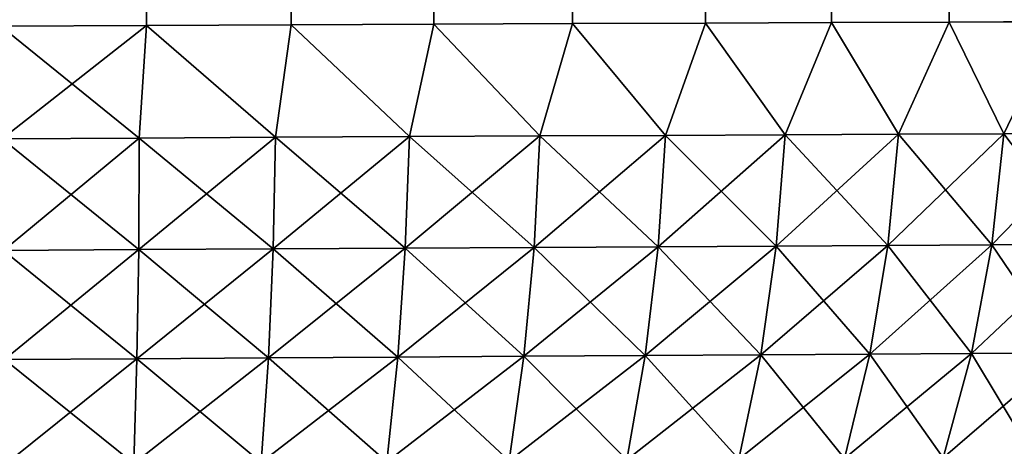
# Model space of a CAD drawing. Header units: metres. Extents: x -2 to 78, y -85 to 85.
# Tile 67 of 256: x 30.037 to 31.012, y -70.194 to -69.771. Entities that reach past the tile are written whole.
import ezdxf

# ---------------------------------------------------------------- set-up
doc = ezdxf.new("R2010")
doc.units = ezdxf.units.M
doc.layers.add('solid_20004802', color=7, linetype='CONTINUOUS')

msp = doc.modelspace()

# ---------------------------------------------------------------- linework, layer by layer
at = {"layer": 'solid_20004802'}
for points in [[(30.017998, -69.777306, -2.777222), (30.017998, -53.841866, -2.777222), (30.162918, -53.841866, -2.768297)], [(30.162104, -69.77668, -2.768387), (30.017998, -69.777306, -2.777222), (30.162918, -53.841866, -2.768297)], [(30.162104, -69.77668, 2.768387), (30.162918, -53.841866, 2.768297), (30.017998, -53.841866, 2.777222)], [(30.162104, -69.77668, 2.768387), (30.017998, -53.841866, 2.777222), (30.017998, -69.777306, 2.777222)], [(30.305563, -69.776062, -2.745556), (30.162104, -69.77668, -2.768387), (30.162918, -53.841866, -2.768297)], [(30.162104, -69.77668, 2.768387), (30.305563, -69.776062, 2.745556), (30.162918, -53.841866, 2.768297)], [(30.305563, -69.776062, -2.745556), (30.162918, -53.841866, -2.768297), (30.306927, -53.841866, -2.74527)], [(30.305563, -69.776062, 2.745556), (30.306927, -53.841866, 2.74527), (30.162918, -53.841866, 2.768297)], [(30.446825, -69.775452, -2.708743), (30.305563, -69.776062, -2.745556), (30.306927, -53.841866, -2.74527)], [(30.305563, -69.776062, 2.745556), (30.446825, -69.775452, 2.708743), (30.306927, -53.841866, 2.74527)], [(30.446825, -69.775452, -2.708743), (30.306927, -53.841866, -2.74527), (30.446886, -53.841866, -2.708723)], [(30.446825, -69.775452, 2.708743), (30.448334, -53.841866, 2.708269), (30.306927, -53.841866, 2.74527)], [(30.584122, -69.774902, -2.658252), (30.446825, -69.775452, -2.708743), (30.446886, -53.841866, -2.708723)], [(30.446825, -69.775452, 2.708743), (30.584122, -69.774902, 2.658252), (30.448334, -53.841866, 2.708269)], [(30.584122, -69.774902, -2.658252), (30.446886, -53.841866, -2.708723), (30.585468, -53.841866, -2.65768)], [(30.584122, -69.774902, 2.658252), (30.585468, -53.841866, 2.65768), (30.448334, -53.841866, 2.708269)], [(30.715816, -69.774376, -2.594644), (30.584122, -69.774902, -2.658252), (30.585468, -53.841866, -2.65768)], [(30.584122, -69.774902, 2.658252), (30.715816, -69.774376, 2.594644), (30.585468, -53.841866, 2.65768)], [(30.715816, -69.774376, -2.594644), (30.585468, -53.841866, -2.65768), (30.716906, -53.841866, -2.59405)], [(30.715816, -69.774376, 2.594644), (30.716906, -53.841866, 2.59405), (30.585468, -53.841866, 2.65768)], [(30.840576, -69.773857, -2.51859), (30.715816, -69.774376, -2.594644), (30.716906, -53.841866, -2.59405)], [(30.715816, -69.774376, 2.594644), (30.840576, -69.773857, 2.51859), (30.716906, -53.841866, 2.59405)], [(30.840576, -69.773857, -2.51859), (30.716906, -53.841866, -2.59405), (30.841431, -53.841866, -2.518011)], [(30.840576, -69.773857, 2.51859), (30.841431, -53.841866, 2.518011), (30.716906, -53.841866, 2.59405)], [(30.957174, -69.773354, -2.430903), (30.840576, -69.773857, -2.51859), (30.841431, -53.841866, -2.518011)], [(30.840576, -69.773857, 2.51859), (30.957174, -69.773354, 2.430903), (30.841431, -53.841866, 2.518011)], [(30.957174, -69.773354, -2.430903), (30.841431, -53.841866, -2.518011), (30.957922, -53.841866, -2.43028)], [(30.957174, -69.773354, 2.430903), (30.957922, -53.841866, 2.43028), (30.841431, -53.841866, 2.518011)], [(31.064636, -69.772873, -2.332368), (30.957174, -69.773354, -2.430903), (30.957922, -53.841866, -2.43028)], [(30.957174, -69.773354, 2.430903), (31.064636, -69.772873, 2.332368), (30.957922, -53.841866, 2.43028)], [(31.064636, -69.772873, -2.332368), (30.957922, -53.841866, -2.43028), (31.065313, -53.841866, -2.331683)], [(31.064636, -69.772873, 2.332368), (31.065313, -53.841866, 2.331683), (30.957922, -53.841866, 2.43028)], [(30.676134, -69.885559, -2.608254), (30.584122, -69.774902, -2.658252), (30.715816, -69.774376, -2.594644)], [(30.676134, -69.885559, 2.608254), (30.715816, -69.774376, 2.594644), (30.584122, -69.774902, 2.658252)], [(30.794785, -69.884964, -2.540737), (30.676134, -69.885559, -2.608254), (30.715816, -69.774376, -2.594644)], [(30.676134, -69.885559, 2.608254), (30.794785, -69.884964, 2.540737), (30.715816, -69.774376, 2.594644)], [(30.794785, -69.884964, -2.540737), (30.715816, -69.774376, -2.594644), (30.840576, -69.773857, -2.51859)], [(30.794785, -69.884964, 2.540737), (30.840576, -69.773857, 2.51859), (30.715816, -69.774376, 2.594644)], [(30.90675, -69.884399, -2.462732), (30.794785, -69.884964, -2.540737), (30.840576, -69.773857, -2.51859)], [(30.794785, -69.884964, 2.540737), (30.90675, -69.884399, 2.462732), (30.840576, -69.773857, 2.51859)], [(30.90675, -69.884399, -2.462732), (30.840576, -69.773857, -2.51859), (30.957174, -69.773354, -2.430903)], [(30.90675, -69.884399, 2.462732), (30.957174, -69.773354, 2.430903), (30.840576, -69.773857, 2.51859)], [(31.011141, -69.883881, -2.374903), (30.90675, -69.884399, -2.462732), (30.957174, -69.773354, -2.430903)], [(30.90675, -69.884399, 2.462732), (31.011141, -69.883881, 2.374903), (30.957174, -69.773354, 2.430903)], [(31.011141, -69.883881, -2.374903), (30.957174, -69.773354, -2.430903), (31.064636, -69.772873, -2.332368)], [(31.011141, -69.883881, 2.374903), (31.064636, -69.772873, 2.332368), (30.957174, -69.773354, 2.430903)], [(31.107069, -69.8834, -2.277919), (31.011141, -69.883881, -2.374903), (31.064636, -69.772873, -2.332368)], [(31.011141, -69.883881, 2.374903), (31.107069, -69.8834, 2.277919), (31.064636, -69.772873, 2.332368)], [(30.162104, -69.77668, -2.768387), (30.019377, -69.888893, -2.770957), (30.017998, -69.777306, -2.777222)], [(30.155012, -69.888176, 2.762673), (30.162104, -69.77668, 2.768387), (30.017998, -69.777306, 2.777222)], [(30.155012, -69.888176, 2.762673), (30.017998, -69.777306, 2.777222), (30.019377, -69.888893, 2.770957)], [(30.155012, -69.888176, -2.762673), (30.019377, -69.888893, -2.770957), (30.162104, -69.77668, -2.768387)], [(30.289825, -69.887497, -2.742077), (30.155012, -69.888176, -2.762673), (30.162104, -69.77668, -2.768387)], [(30.155012, -69.888176, 2.762673), (30.289825, -69.887497, 2.742077), (30.162104, -69.77668, 2.768387)], [(30.289825, -69.887497, -2.742077), (30.162104, -69.77668, -2.768387), (30.305563, -69.776062, -2.745556)], [(30.289825, -69.887497, 2.742077), (30.305563, -69.776062, 2.745556), (30.162104, -69.77668, 2.768387)], [(30.422495, -69.886833, -2.709316), (30.289825, -69.887497, -2.742077), (30.305563, -69.776062, -2.745556)], [(30.289825, -69.887497, 2.742077), (30.422495, -69.886833, 2.709316), (30.305563, -69.776062, 2.745556)], [(30.422495, -69.886833, -2.709316), (30.305563, -69.776062, -2.745556), (30.446825, -69.775452, -2.708743)], [(30.422495, -69.886833, 2.709316), (30.446825, -69.775452, 2.708743), (30.305563, -69.776062, 2.745556)], [(30.551695, -69.886185, -2.664622), (30.422495, -69.886833, -2.709316), (30.446825, -69.775452, -2.708743)], [(30.422495, -69.886833, 2.709316), (30.551695, -69.886185, 2.664622), (30.446825, -69.775452, 2.708743)], [(30.551695, -69.886185, -2.664622), (30.446825, -69.775452, -2.708743), (30.584122, -69.774902, -2.658252)], [(30.551695, -69.886185, 2.664622), (30.584122, -69.774902, 2.658252), (30.446825, -69.775452, 2.708743)], [(30.676134, -69.885559, -2.608254), (30.551695, -69.886185, -2.664622), (30.584122, -69.774902, -2.658252)], [(30.551695, -69.886185, 2.664622), (30.676134, -69.885559, 2.608254), (30.584122, -69.774902, 2.658252)], [(30.155012, -69.888176, -2.762673), (30.02058, -69.99958, -2.752167), (30.019377, -69.888893, -2.770957)], [(30.154478, -69.998795, 2.743832), (30.155012, -69.888176, 2.762673), (30.019377, -69.888893, 2.770957)], [(30.154478, -69.998795, 2.743832), (30.019377, -69.888893, 2.770957), (30.02058, -69.99958, 2.752167)], [(30.154478, -69.998795, -2.743832), (30.02058, -69.99958, -2.752167), (30.155012, -69.888176, -2.762673)], [(30.154478, -69.998795, -2.743832), (30.155012, -69.888176, -2.762673), (30.289825, -69.887497, -2.742077)], [(30.154478, -69.998795, -2.743832), (30.289825, -69.887497, -2.742077), (30.28756, -69.998039, -2.723396)], [(30.154478, -69.998795, 2.743832), (30.28756, -69.998039, 2.723396), (30.155012, -69.888176, 2.762673)], [(30.28756, -69.998039, 2.723396), (30.289825, -69.887497, 2.742077), (30.155012, -69.888176, 2.762673)], [(30.28756, -69.998039, -2.723396), (30.289825, -69.887497, -2.742077), (30.422495, -69.886833, -2.709316)], [(30.28756, -69.998039, -2.723396), (30.422495, -69.886833, -2.709316), (30.418512, -69.997292, -2.690957)], [(30.28756, -69.998039, 2.723396), (30.418512, -69.997292, 2.690957), (30.289825, -69.887497, 2.742077)], [(30.418512, -69.997292, 2.690957), (30.422495, -69.886833, 2.709316), (30.289825, -69.887497, 2.742077)], [(30.418512, -69.997292, -2.690957), (30.422495, -69.886833, -2.709316), (30.551695, -69.886185, -2.664622)], [(30.418512, -69.997292, -2.690957), (30.551695, -69.886185, -2.664622), (30.546026, -69.996567, -2.646745)], [(30.418512, -69.997292, 2.690957), (30.546026, -69.996567, 2.646745), (30.422495, -69.886833, 2.709316)], [(30.546026, -69.996567, 2.646745), (30.551695, -69.886185, 2.664622), (30.422495, -69.886833, 2.709316)], [(30.546026, -69.996567, -2.646745), (30.551695, -69.886185, -2.664622), (30.676134, -69.885559, -2.608254)], [(30.546026, -69.996567, -2.646745), (30.676134, -69.885559, -2.608254), (30.668825, -69.995865, -2.59102)], [(30.546026, -69.996567, 2.646745), (30.668825, -69.995865, 2.59102), (30.551695, -69.886185, 2.664622)], [(30.668825, -69.995865, 2.59102), (30.676134, -69.885559, 2.608254), (30.551695, -69.886185, 2.664622)], [(30.668825, -69.995865, -2.59102), (30.676134, -69.885559, -2.608254), (30.794785, -69.884964, -2.540737)], [(30.668825, -69.995865, -2.59102), (30.794785, -69.884964, -2.540737), (30.785891, -69.995193, -2.524303)], [(30.668825, -69.995865, 2.59102), (30.785891, -69.995193, 2.524303), (30.676134, -69.885559, 2.608254)], [(30.785891, -69.995193, 2.524303), (30.794785, -69.884964, 2.540737), (30.676134, -69.885559, 2.608254)], [(30.785891, -69.995193, -2.524303), (30.794785, -69.884964, -2.540737), (30.90675, -69.884399, -2.462732)], [(30.785891, -69.995193, -2.524303), (30.90675, -69.884399, -2.462732), (30.896347, -69.99456, -2.447246)], [(30.785891, -69.995193, 2.524303), (30.896347, -69.99456, 2.447246), (30.794785, -69.884964, 2.540737)], [(30.896347, -69.99456, 2.447246), (30.90675, -69.884399, 2.462732), (30.794785, -69.884964, 2.540737)], [(30.896347, -69.99456, -2.447246), (30.90675, -69.884399, -2.462732), (31.011141, -69.883881, -2.374903)], [(30.896347, -69.99456, -2.447246), (31.011141, -69.883881, -2.374903), (30.999317, -69.993973, -2.360507)], [(30.896347, -69.99456, 2.447246), (30.999317, -69.993973, 2.360507), (30.90675, -69.884399, 2.462732)], [(30.999317, -69.993973, 2.360507), (31.011141, -69.883881, 2.374903), (30.90675, -69.884399, 2.462732)], [(30.999317, -69.993973, -2.360507), (31.011141, -69.883881, -2.374903), (31.107069, -69.8834, -2.277919)], [(30.999317, -69.993973, -2.360507), (31.107069, -69.8834, -2.277919), (31.093931, -69.993439, -2.264745)], [(30.999317, -69.993973, 2.360507), (31.093931, -69.993439, 2.264745), (31.011141, -69.883881, 2.374903)], [(31.093931, -69.993439, 2.264745), (31.107069, -69.8834, 2.277919), (31.011141, -69.883881, 2.374903)], [(30.154478, -69.998795, -2.743832), (30.021587, -70.107666, -2.721016), (30.02058, -69.99958, -2.752167)], [(30.152645, -70.106819, 2.712853), (30.154478, -69.998795, 2.743832), (30.02058, -69.99958, 2.752167)], [(30.154478, -69.998795, -2.743832), (30.152645, -70.106819, -2.712853), (30.021587, -70.107666, -2.721016)], [(30.28756, -69.998039, -2.723396), (30.282896, -70.105988, -2.692765), (30.152645, -70.106819, -2.712853)], [(30.154478, -69.998795, -2.743832), (30.28756, -69.998039, -2.723396), (30.152645, -70.106819, -2.712853)], [(30.152645, -70.106819, 2.712853), (30.282896, -70.105988, 2.692765), (30.154478, -69.998795, 2.743832)], [(30.282896, -70.105988, 2.692765), (30.28756, -69.998039, 2.723396), (30.154478, -69.998795, 2.743832)], [(30.418512, -69.997292, -2.690957), (30.411055, -70.105164, -2.660934), (30.282896, -70.105988, -2.692765)], [(30.28756, -69.998039, -2.723396), (30.418512, -69.997292, -2.690957), (30.282896, -70.105988, -2.692765)], [(30.282896, -70.105988, 2.692765), (30.411055, -70.105164, 2.660934), (30.28756, -69.998039, 2.723396)], [(30.411055, -70.105164, 2.660934), (30.418512, -69.997292, 2.690957), (30.28756, -69.998039, 2.723396)], [(30.546026, -69.996567, -2.646745), (30.535837, -70.104362, -2.617586), (30.411055, -70.105164, -2.660934)], [(30.418512, -69.997292, -2.690957), (30.546026, -69.996567, -2.646745), (30.411055, -70.105164, -2.660934)], [(30.411055, -70.105164, 2.660934), (30.535837, -70.104362, 2.617586), (30.418512, -69.997292, 2.690957)], [(30.535837, -70.104362, 2.617586), (30.546026, -69.996567, 2.646745), (30.418512, -69.997292, 2.690957)], [(30.668825, -69.995865, -2.59102), (30.655987, -70.103592, -2.562979), (30.535837, -70.104362, -2.617586)], [(30.546026, -69.996567, -2.646745), (30.668825, -69.995865, -2.59102), (30.535837, -70.104362, -2.617586)], [(30.535837, -70.104362, 2.617586), (30.655987, -70.103592, 2.562979), (30.546026, -69.996567, 2.646745)], [(30.655987, -70.103592, 2.562979), (30.668825, -69.995865, 2.59102), (30.546026, -69.996567, 2.646745)], [(30.785891, -69.995193, -2.524303), (30.770515, -70.102852, -2.497623), (30.655987, -70.103592, -2.562979)], [(30.668825, -69.995865, -2.59102), (30.785891, -69.995193, -2.524303), (30.655987, -70.103592, -2.562979)], [(30.655987, -70.103592, 2.562979), (30.770515, -70.102852, 2.497623), (30.668825, -69.995865, 2.59102)], [(30.770515, -70.102852, 2.497623), (30.785891, -69.995193, 2.524303), (30.668825, -69.995865, 2.59102)], [(30.896347, -69.99456, -2.447246), (30.878565, -70.102158, -2.422161), (30.770515, -70.102852, -2.497623)], [(30.785891, -69.995193, -2.524303), (30.896347, -69.99456, -2.447246), (30.770515, -70.102852, -2.497623)], [(30.770515, -70.102852, 2.497623), (30.878565, -70.102158, 2.422161), (30.785891, -69.995193, 2.524303)], [(30.878565, -70.102158, 2.422161), (30.896347, -69.99456, 2.447246), (30.785891, -69.995193, 2.524303)], [(30.999317, -69.993973, -2.360507), (30.97928, -70.101517, -2.337234), (30.878565, -70.102158, -2.422161)], [(30.896347, -69.99456, -2.447246), (30.999317, -69.993973, -2.360507), (30.878565, -70.102158, -2.422161)], [(30.878565, -70.102158, 2.422161), (30.97928, -70.101517, 2.337234), (30.896347, -69.99456, 2.447246)], [(30.97928, -70.101517, 2.337234), (30.999317, -69.993973, 2.360507), (30.896347, -69.99456, 2.447246)], [(31.093931, -69.993439, -2.264745), (31.071814, -70.100922, -2.243489), (30.97928, -70.101517, -2.337234)], [(30.999317, -69.993973, -2.360507), (31.093931, -69.993439, -2.264745), (30.97928, -70.101517, -2.337234)], [(30.97928, -70.101517, 2.337234), (31.071814, -70.100922, 2.243489), (30.999317, -69.993973, 2.360507)], [(31.071814, -70.100922, 2.243489), (31.093931, -69.993439, 2.264745), (30.999317, -69.993973, 2.360507)], [(30.152645, -70.106819, 2.712853), (30.02058, -69.99958, 2.752167), (30.021587, -70.107666, 2.721016)], [(30.282896, -70.105988, -2.692765), (30.275871, -70.209709, -2.650465), (30.149521, -70.210617, -2.670019)], [(30.152645, -70.106819, -2.712853), (30.282896, -70.105988, -2.692765), (30.149521, -70.210617, -2.670019)], [(30.275871, -70.209709, 2.650465), (30.282896, -70.105988, 2.692765), (30.152645, -70.106819, 2.712853)], [(30.411055, -70.105164, -2.660934), (30.400183, -70.208824, -2.619521), (30.275871, -70.209709, -2.650465)], [(30.282896, -70.105988, -2.692765), (30.411055, -70.105164, -2.660934), (30.275871, -70.209709, -2.650465)], [(30.275871, -70.209709, 2.650465), (30.400183, -70.208824, 2.619521), (30.282896, -70.105988, 2.692765)], [(30.400183, -70.208824, 2.619521), (30.411055, -70.105164, 2.660934), (30.282896, -70.105988, 2.692765)], [(30.535837, -70.104362, -2.617586), (30.52121, -70.207962, -2.577411), (30.400183, -70.208824, -2.619521)], [(30.411055, -70.105164, -2.660934), (30.535837, -70.104362, -2.617586), (30.400183, -70.208824, -2.619521)], [(30.400183, -70.208824, 2.619521), (30.52121, -70.207962, 2.577411), (30.411055, -70.105164, 2.660934)], [(30.52121, -70.207962, 2.577411), (30.535837, -70.104362, 2.617586), (30.411055, -70.105164, 2.660934)], [(30.655987, -70.103592, -2.562979), (30.637733, -70.207123, -2.524387), (30.52121, -70.207962, -2.577411)], [(30.535837, -70.104362, -2.617586), (30.655987, -70.103592, -2.562979), (30.52121, -70.207962, -2.577411)], [(30.52121, -70.207962, 2.577411), (30.637733, -70.207123, 2.524387), (30.535837, -70.104362, 2.617586)], [(30.637733, -70.207123, 2.524387), (30.655987, -70.103592, 2.562979), (30.535837, -70.104362, 2.617586)], [(30.770515, -70.102852, -2.497623), (30.748793, -70.206329, -2.460944), (30.637733, -70.207123, -2.524387)], [(30.655987, -70.103592, -2.562979), (30.770515, -70.102852, -2.497623), (30.637733, -70.207123, -2.524387)], [(30.637733, -70.207123, 2.524387), (30.748793, -70.206329, 2.460944), (30.655987, -70.103592, 2.562979)], [(30.748793, -70.206329, 2.460944), (30.770515, -70.102852, 2.497623), (30.655987, -70.103592, 2.562979)], [(30.878565, -70.102158, -2.422161), (30.853559, -70.205574, -2.387706), (30.748793, -70.206329, -2.460944)], [(30.770515, -70.102852, -2.497623), (30.878565, -70.102158, -2.422161), (30.748793, -70.206329, -2.460944)], [(30.748793, -70.206329, 2.460944), (30.853559, -70.205574, 2.387706), (30.770515, -70.102852, 2.497623)], [(30.853559, -70.205574, 2.387706), (30.878565, -70.102158, 2.422161), (30.770515, -70.102852, 2.497623)], [(30.97928, -70.101517, -2.337234), (30.951208, -70.20488, -2.305297), (30.853559, -70.205574, -2.387706)], [(30.878565, -70.102158, -2.422161), (30.97928, -70.101517, -2.337234), (30.853559, -70.205574, -2.387706)], [(30.853559, -70.205574, 2.387706), (30.951208, -70.20488, 2.305297), (30.878565, -70.102158, 2.422161)], [(30.951208, -70.20488, 2.305297), (30.97928, -70.101517, 2.337234), (30.878565, -70.102158, 2.422161)], [(31.071814, -70.100922, -2.243489), (31.040915, -70.204247, -2.214345), (30.951208, -70.20488, -2.305297)], [(30.97928, -70.101517, -2.337234), (31.071814, -70.100922, -2.243489), (30.951208, -70.20488, -2.305297)], [(30.951208, -70.20488, 2.305297), (31.040915, -70.204247, 2.214345), (30.97928, -70.101517, 2.337234)], [(31.040915, -70.204247, 2.214345), (31.071814, -70.100922, 2.243489), (30.97928, -70.101517, 2.337234)], [(30.152645, -70.106819, -2.712853), (30.022383, -70.21151, -2.677953), (30.021587, -70.107666, -2.721016)], [(30.149521, -70.210617, 2.670019), (30.152645, -70.106819, 2.712853), (30.021587, -70.107666, 2.721016)], [(30.149521, -70.210617, 2.670019), (30.021587, -70.107666, 2.721016), (30.022383, -70.21151, 2.677953)], [(30.152645, -70.106819, -2.712853), (30.149521, -70.210617, -2.670019), (30.022383, -70.21151, -2.677953)], [(30.149521, -70.210617, 2.670019), (30.275871, -70.209709, 2.650465), (30.152645, -70.106819, 2.712853)]]:
    msp.add_3dface(points, dxfattribs=at)

doc.saveas('drawing.dxf')
